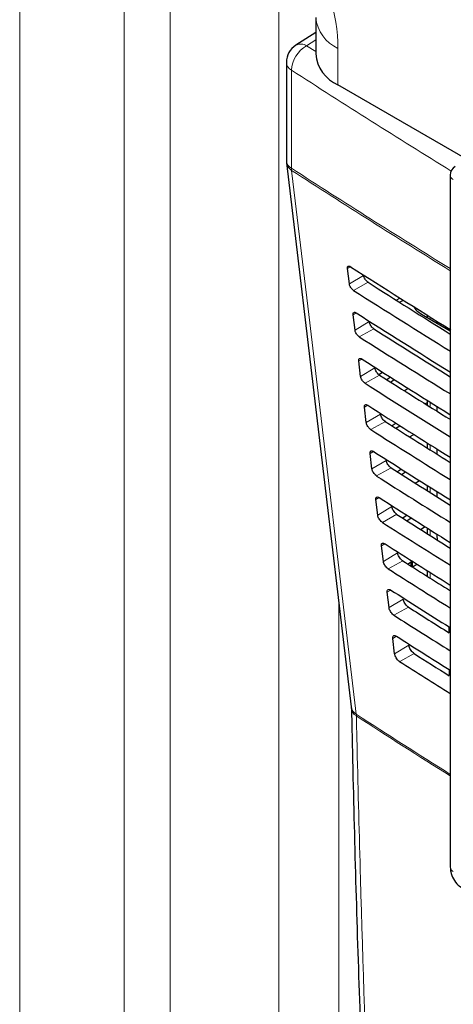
# Paper-space layout 'Blatt4' of a CAD drawing. Header units: millimetres. Extents: x 5 to 418, y 2 to 292.
# Tile 20 of 118: x 106 to 113, y 182 to 198. Entities that reach past the tile are written whole.
import ezdxf

# ---------------------------------------------------------------- set-up
doc = ezdxf.new("R2010")
doc.units = ezdxf.units.MM

psp = doc.layouts.new('Blatt4')

# ---------------------------------------------------------------- linework, layer by layer
at = {"color": 7, "linetype": 'Continuous', "lineweight": 18}
for p, q in [((108.165, 160.186), (108.165, 200.828)), ((105.688, 159.775), (105.688, 200.505)), ((107.408, 200.479), (107.408, 159.749)), ((109.95, 199.814), (109.95, 160.12)), ((110.556, 197.983), (110.407, 197.887)), ((110.407, 197.887), (110.556, 197.791)), ((110.922, 197.845), (110.922, 197.243)), ((110.158, 197.487), (110.158, 195.872)), ((111.128, 194.253), (111.078, 194.223)), ((111.343, 194.109), (111.109, 193.969)), ((111.416, 193.996), (111.177, 193.863)), ((111.222, 193.493), (111.171, 193.462)), ((111.436, 193.349), (111.202, 193.209)), ((112.436, 193.427), (112.436, 193.392)), ((111.511, 193.232), (111.272, 193.099)), ((111.317, 192.733), (111.264, 192.701)), ((111.529, 192.588), (111.295, 192.448)), ((111.606, 192.469), (111.367, 192.336)), ((112.436, 192.025), (112.436, 191.944)), ((111.411, 191.973), (111.357, 191.94)), ((111.622, 191.827), (111.388, 191.687)), ((111.701, 191.705), (111.462, 191.572)), ((111.506, 191.213), (111.45, 191.18)), ((112.436, 191.324), (112.436, 191.24)), ((111.716, 191.066), (111.481, 190.926)), ((111.796, 190.942), (111.557, 190.809)), ((112.436, 190.623), (112.436, 190.536)), ((111.6, 190.453), (111.544, 190.419)), ((111.809, 190.305), (111.575, 190.165)), ((111.891, 190.178), (111.652, 190.045)), ((112.121, 190.121), (112.121, 190.115)), ((112.436, 189.922), (112.436, 189.832)), ((112.549, 189.829), (112.568, 189.84)), ((111.695, 189.693), (111.637, 189.658)), ((111.902, 189.544), (111.668, 189.404)), ((111.986, 189.414), (111.747, 189.281)), ((112.148, 189.404), (112.148, 189.315)), ((112.121, 189.388), (112.121, 189.328)), ((112.436, 189.222), (112.436, 189.128)), ((111.789, 188.932), (111.73, 188.897)), ((111.995, 188.783), (111.761, 188.643)), ((110.936, 170.951), (110.936, 188.714)), ((112.08, 188.651), (111.842, 188.518)), ((112.769, 188.312), (112.769, 188.215)), ((111.884, 188.172), (111.823, 188.136)), ((112.088, 188.023), (111.854, 187.883)), ((112.175, 187.887), (111.937, 187.754)), ((112.75, 187.523), (112.75, 187.623)), ((111.224, 186.861), (111.222, 186.888))]:
    psp.add_line(p, q, dxfattribs=at)
at = {"color": 7, "linetype": 'Continuous', "lineweight": 25}
for p, q in [((110.556, 198.355), (110.556, 197.753)), ((110.556, 198.107), (110.227, 197.896)), ((110.073, 197.615), (110.073, 196)), ((122.167, 190.751), (110.922, 197.243)), ((110.076, 195.961), (111.138, 187.012)), ((112.769, 195.757), (112.769, 184.371)), ((111.109, 193.969), (111.078, 194.223)), ((111.88, 193.702), (111.941, 193.737)), ((111.936, 193.667), (111.997, 193.702)), ((111.202, 193.209), (111.171, 193.462)), ((112.188, 193.564), (112.203, 193.573)), ((112.295, 193.473), (112.769, 193.199)), ((112.388, 193.458), (112.388, 193.42)), ((112.549, 193.357), (112.549, 193.326)), ((111.295, 192.448), (111.264, 192.701)), ((111.592, 192.48), (111.654, 192.518)), ((111.788, 192.433), (111.726, 192.392)), ((111.784, 192.355), (111.848, 192.395)), ((112.01, 192.212), (112.074, 192.252)), ((112.388, 192.014), (112.357, 191.994)), ((112.388, 192.056), (112.388, 191.974)), ((111.388, 191.687), (111.357, 191.94)), ((112.549, 191.954), (112.549, 191.873)), ((111.878, 191.676), (111.813, 191.634)), ((111.874, 191.595), (111.941, 191.636)), ((112.1, 191.452), (112.167, 191.493)), ((112.388, 191.355), (112.388, 191.27)), ((112.549, 191.253), (112.549, 191.169)), ((111.481, 190.926), (111.45, 191.18)), ((111.967, 190.919), (111.9, 190.875)), ((111.965, 190.834), (112.034, 190.877)), ((112.19, 190.691), (112.26, 190.734)), ((112.388, 190.654), (112.388, 190.566)), ((112.549, 190.552), (112.549, 190.465)), ((111.575, 190.165), (111.544, 190.419)), ((112.057, 190.162), (111.988, 190.116)), ((112.055, 190.073), (112.127, 190.118)), ((112.28, 189.93), (112.353, 189.975)), ((112.388, 189.953), (112.388, 189.863)), ((112.549, 189.852), (112.549, 189.829)), ((112.549, 189.829), (112.553, 189.758)), ((111.668, 189.404), (111.637, 189.658)), ((112.147, 189.405), (112.075, 189.357)), ((112.138, 189.399), (112.138, 189.318)), ((112.145, 189.313), (112.22, 189.359)), ((112.388, 189.253), (112.388, 189.159)), ((112.37, 189.17), (112.388, 189.181)), ((111.761, 188.643), (111.73, 188.897)), ((112.744, 188.328), (112.744, 188.23)), ((111.854, 187.883), (111.823, 188.136))]:
    psp.add_line(p, q, dxfattribs=at)
at = {"color": 7, "linetype": 'Continuous', "lineweight": 18, "flags": 128}
psp.add_lwpolyline([(110.16, 195.837), (110.22, 195.336), (110.458, 193.33), (111.222, 186.888)], dxfattribs=at)
at = {"color": 7, "linetype": 'Continuous', "lineweight": 18}
for centre, radius, start, end in [((111.188, 198.423), 0.636, 186.4104, 245.3), ((110.646, 197.461), 0.489, 119.3062, 176.9738), ((110.31, 197.739), 0.177, 56.78, 117.8539), ((110.233, 197.628), 0.16, 184.8044, 242.0683), ((189.807, 320.568), 146.605, 237.0921, 238.30656), ((110.233, 196.014), 0.16, 184.8044, 242.0683), ((110.248, 195.988), 0.175, 188.9521, 239.663), ((189.801, 318.945), 146.595, 237.09208, 238.29968), ((110.428, 195.871), 0.27, 179.8815, 187.3103), ((189.801, 318.906), 146.591, 237.09207, 238.2987), ((112.851, 195.764), 0.0823, 185.0787, 246.2415), ((111.311, 187.039), 0.175, 188.8721, 239.5969), ((111.301, 187.003), 0.162, 184.064, 241.5526), ((189.566, 307.686), 143.979, 237.03446, 237.76528), ((189.524, 307.59), 143.898, 237.03406, 237.76451), ((112.849, 184.376), 0.0801, 184.1293, 247.1908)]:
    psp.add_arc(centre, radius, start, end, dxfattribs=at)
at = {"color": 7, "linetype": 'Continuous', "lineweight": 25}
for centre, radius, start, end in [((110.407, 197.615), 0.333, 122.6657, 180), ((111.172, 197.809), 0.619, 185.1618, 246.1583), ((110.407, 196), 0.333, 180, 186.7694), ((112.936, 195.757), 0.167, 120.8709, 180)]:
    psp.add_arc(centre, radius, start, end, dxfattribs=at)
at = {"color": 7, "linetype": 'Continuous', "lineweight": 18}
psp.add_ellipse((109.092, 198.874), major_axis=(-1.329, 2.152), ratio=0.584594, start_param=3.89967, end_param=5.45692, dxfattribs=at)
at = {"color": 7, "linetype": 'Continuous', "lineweight": 25}
for centre, major_axis, ratio, start_param, end_param in [((234.812, 261.293), (166.862, 2.568), 0.587275, 3.868493, 3.883113), ((234.263, 255.82), (165.682, -2.461), 0.567125, 3.885601, 3.897695), ((234.263, 255.82), (166.018, -2.466), 0.567125, 3.885702, 3.899882), ((234.812, 260.477), (166.728, 2.566), 0.587275, 3.868453, 3.882164), ((112.649, 193.67), (0.5, -0.007), 0.567125, 3.439115, 3.935417), ((234.263, 255.004), (165.548, -2.459), 0.567125, 3.885561, 3.896821), ((234.263, 255.004), (165.884, -2.464), 0.567125, 3.885662, 3.899014), ((234.812, 259.66), (166.595, 2.564), 0.587275, 3.868413, 3.881303), ((234.263, 254.187), (165.751, -2.462), 0.567125, 3.885622, 3.898143), ((234.264, 254.188), (165.414, -2.457), 0.567125, 3.88552, 3.895945), ((234.812, 258.843), (166.461, 2.561), 0.587275, 3.868373, 3.880439), ((234.264, 253.371), (165.281, -2.455), 0.567125, 3.88548, 3.895066), ((234.263, 253.371), (165.617, -2.46), 0.567125, 3.885581, 3.89727), ((234.812, 258.027), (166.327, 2.559), 0.587275, 3.868333, 3.879574), ((234.264, 252.555), (165.147, -2.453), 0.567125, 3.885439, 3.894186), ((234.264, 252.554), (165.483, -2.458), 0.567125, 3.885541, 3.896395), ((234.811, 257.21), (166.193, 2.557), 0.587275, 3.868293, 3.878706), ((234.264, 251.738), (165.013, -2.451), 0.567125, 3.885399, 3.893303), ((234.264, 251.738), (165.349, -2.456), 0.567125, 3.885501, 3.895518), ((234.811, 256.393), (166.059, 2.555), 0.587275, 3.868253, 3.877836), ((234.265, 250.922), (164.879, -2.449), 0.567125, 3.885358, 3.892417), ((234.264, 250.922), (165.215, -2.454), 0.567125, 3.88546, 3.894638), ((234.811, 255.577), (165.926, 2.553), 0.587275, 3.868213, 3.876789), ((234.265, 250.106), (164.745, -2.447), 0.567125, 3.885318, 3.891353), ((234.264, 250.105), (165.082, -2.452), 0.567125, 3.88542, 3.893756), ((234.811, 254.76), (165.792, 2.551), 0.587275, 3.868173, 3.875914), ((234.265, 249.289), (164.612, -2.445), 0.567125, 3.885277, 3.890463), ((234.264, 249.289), (164.948, -2.45), 0.567125, 3.885379, 3.892872)]:
    psp.add_ellipse(centre, major_axis=major_axis, ratio=ratio, start_param=start_param, end_param=end_param, dxfattribs=at)
for points, knots in [([(111.078, 194.223), (111.077, 194.226), (111.077, 194.236), (111.079, 194.251), (111.089, 194.261), (111.105, 194.263), (111.119, 194.258), (111.127, 194.253), (111.129, 194.252)], [0, 0, 0, 0, 0.085053, 0.301991, 0.519612, 0.736769, 0.952234, 1, 1, 1, 1]), ([(111.416, 193.996), (111.413, 193.998), (111.403, 194.005), (111.385, 194.022), (111.366, 194.048), (111.351, 194.076), (111.345, 194.097), (111.343, 194.107), (111.343, 194.109)], [0, 0, 0, 0, 0.090146, 0.302268, 0.513764, 0.725705, 0.93926, 1, 1, 1, 1]), ([(111.177, 193.863), (111.175, 193.865), (111.165, 193.871), (111.149, 193.887), (111.131, 193.911), (111.117, 193.937), (111.111, 193.957), (111.109, 193.967), (111.109, 193.969)], [0, 0, 0, 0, 0.081983, 0.294147, 0.505651, 0.717552, 0.931033, 1, 1, 1, 1]), ([(111.171, 193.462), (111.171, 193.465), (111.17, 193.476), (111.173, 193.491), (111.183, 193.502), (111.199, 193.503), (111.214, 193.498), (111.222, 193.493), (111.223, 193.492)], [0, 0, 0, 0, 0.088537, 0.305494, 0.523121, 0.740262, 0.955696, 1, 1, 1, 1]), ([(111.511, 193.232), (111.508, 193.235), (111.497, 193.242), (111.479, 193.259), (111.459, 193.286), (111.445, 193.314), (111.438, 193.336), (111.436, 193.346), (111.436, 193.349)], [0, 0, 0, 0, 0.093114, 0.305221, 0.516715, 0.728672, 0.942253, 1, 1, 1, 1]), ([(111.272, 193.099), (111.269, 193.101), (111.26, 193.108), (111.243, 193.124), (111.224, 193.149), (111.21, 193.176), (111.204, 193.196), (111.202, 193.206), (111.202, 193.209)], [0, 0, 0, 0, 0.0853594, 0.2975052, 0.5090059, 0.7209231, 0.9344343, 1, 1, 1, 1]), ([(111.264, 192.701), (111.264, 192.705), (111.263, 192.716), (111.266, 192.731), (111.277, 192.742), (111.293, 192.744), (111.308, 192.738), (111.316, 192.733), (111.318, 192.732)], [0, 0, 0, 0, 0.091841, 0.308817, 0.526449, 0.743575, 0.95898, 1, 1, 1, 1]), ([(111.606, 192.469), (111.602, 192.471), (111.591, 192.479), (111.573, 192.497), (111.553, 192.524), (111.538, 192.553), (111.531, 192.575), (111.53, 192.585), (111.529, 192.588)], [0, 0, 0, 0, 0.09594, 0.308034, 0.519526, 0.731498, 0.945105, 1, 1, 1, 1]), ([(111.367, 192.336), (111.364, 192.338), (111.354, 192.345), (111.337, 192.361), (111.318, 192.387), (111.304, 192.414), (111.297, 192.435), (111.295, 192.445), (111.295, 192.448)], [0, 0, 0, 0, 0.088564, 0.300693, 0.512191, 0.724124, 0.937664, 1, 1, 1, 1]), ([(111.357, 191.94), (111.357, 191.944), (111.356, 191.955), (111.359, 191.971), (111.37, 191.982), (111.387, 191.984), (111.403, 191.978), (111.411, 191.973), (111.412, 191.972)], [0, 0, 0, 0, 0.094979, 0.311974, 0.52961, 0.746722, 0.962099, 1, 1, 1, 1]), ([(111.462, 191.572), (111.459, 191.574), (111.449, 191.581), (111.431, 191.599), (111.411, 191.625), (111.397, 191.653), (111.39, 191.674), (111.389, 191.685), (111.388, 191.687)], [0, 0, 0, 0, 0.091609, 0.303723, 0.515218, 0.727167, 0.940735, 1, 1, 1, 1]), ([(111.701, 191.705), (111.697, 191.708), (111.686, 191.715), (111.667, 191.734), (111.646, 191.762), (111.631, 191.792), (111.624, 191.814), (111.623, 191.825), (111.622, 191.827)], [0, 0, 0, 0, 0.098634, 0.310715, 0.522207, 0.734193, 0.947825, 1, 1, 1, 1]), ([(111.45, 191.18), (111.45, 191.183), (111.449, 191.195), (111.453, 191.211), (111.464, 191.222), (111.482, 191.224), (111.497, 191.218), (111.506, 191.213), (111.507, 191.212)], [0, 0, 0, 0, 0.097964, 0.314976, 0.532617, 0.749714, 0.965065, 1, 1, 1, 1]), ([(111.796, 190.942), (111.792, 190.944), (111.78, 190.952), (111.761, 190.971), (111.74, 191), (111.724, 191.031), (111.717, 191.053), (111.716, 191.064), (111.716, 191.066)], [0, 0, 0, 0, 0.101205, 0.313275, 0.524765, 0.736765, 0.950421, 1, 1, 1, 1]), ([(111.557, 190.809), (111.554, 190.811), (111.543, 190.818), (111.525, 190.836), (111.505, 190.863), (111.49, 190.892), (111.483, 190.913), (111.482, 190.924), (111.481, 190.926)], [0, 0, 0, 0, 0.0945061, 0.3066068, 0.5181, 0.730064, 0.9436579, 1, 1, 1, 1]), ([(111.544, 190.419), (111.543, 190.423), (111.542, 190.435), (111.546, 190.451), (111.558, 190.463), (111.576, 190.464), (111.591, 190.458), (111.6, 190.453), (111.601, 190.452)], [0, 0, 0, 0, 0.1008064, 0.3178345, 0.5354797, 0.7525636, 0.9678898, 1, 1, 1, 1]), ([(111.891, 190.178), (111.887, 190.181), (111.875, 190.189), (111.855, 190.209), (111.833, 190.238), (111.817, 190.269), (111.811, 190.292), (111.809, 190.303), (111.809, 190.305)], [0, 0, 0, 0, 0.103661, 0.315721, 0.52721, 0.739224, 0.952903, 1, 1, 1, 1]), ([(111.652, 190.045), (111.648, 190.047), (111.637, 190.055), (111.619, 190.073), (111.598, 190.101), (111.583, 190.13), (111.576, 190.152), (111.575, 190.163), (111.575, 190.165)], [0, 0, 0, 0, 0.097267, 0.309354, 0.520846, 0.732825, 0.946444, 1, 1, 1, 1]), ([(111.637, 189.658), (111.636, 189.662), (111.635, 189.675), (111.639, 189.691), (111.651, 189.703), (111.67, 189.704), (111.686, 189.698), (111.695, 189.692), (111.696, 189.692)], [0, 0, 0, 0, 0.103516, 0.32056, 0.538209, 0.75528, 0.970583, 1, 1, 1, 1]), ([(111.747, 189.281), (111.743, 189.284), (111.732, 189.292), (111.712, 189.311), (111.692, 189.339), (111.676, 189.369), (111.67, 189.391), (111.668, 189.402), (111.668, 189.404)], [0, 0, 0, 0, 0.0999, 0.311976, 0.523466, 0.735459, 0.949103, 1, 1, 1, 1]), ([(111.986, 189.414), (111.981, 189.417), (111.969, 189.426), (111.949, 189.446), (111.927, 189.476), (111.911, 189.508), (111.904, 189.531), (111.902, 189.542), (111.902, 189.544)], [0, 0, 0, 0, 0.10601, 0.31806, 0.52955, 0.741577, 0.955277, 1, 1, 1, 1]), ([(111.73, 188.897), (111.729, 188.901), (111.728, 188.914), (111.733, 188.932), (111.745, 188.943), (111.764, 188.944), (111.78, 188.938), (111.789, 188.932), (111.79, 188.932)], [0, 0, 0, 0, 0.106103, 0.323161, 0.540814, 0.757873, 0.973154, 1, 1, 1, 1]), ([(112.08, 188.651), (112.076, 188.654), (112.064, 188.662), (112.042, 188.683), (112.02, 188.714), (112.004, 188.747), (111.997, 188.77), (111.995, 188.782), (111.995, 188.783)], [0, 0, 0, 0, 0.108259, 0.3203, 0.531789, 0.743829, 0.957551, 1, 1, 1, 1]), ([(111.842, 188.518), (111.838, 188.52), (111.826, 188.528), (111.806, 188.548), (111.785, 188.577), (111.77, 188.608), (111.763, 188.63), (111.761, 188.641), (111.761, 188.643)], [0, 0, 0, 0, 0.102414, 0.314479, 0.525969, 0.737976, 0.951642, 1, 1, 1, 1]), ([(111.823, 188.136), (111.823, 188.141), (111.822, 188.154), (111.826, 188.172), (111.839, 188.184), (111.858, 188.185), (111.875, 188.178), (111.884, 188.172), (111.885, 188.172)], [0, 0, 0, 0, 0.108574, 0.325646, 0.543303, 0.76035, 0.97561, 1, 1, 1, 1]), ([(112.175, 187.887), (112.171, 187.89), (112.158, 187.899), (112.136, 187.921), (112.114, 187.952), (112.097, 187.986), (112.09, 188.009), (112.088, 188.021), (112.088, 188.023)], [0, 0, 0, 0, 0.110414, 0.322446, 0.533936, 0.745989, 0.95973, 1, 1, 1, 1]), ([(111.937, 187.754), (111.933, 187.757), (111.921, 187.765), (111.9, 187.785), (111.879, 187.815), (111.863, 187.847), (111.856, 187.869), (111.854, 187.881), (111.854, 187.883)], [0, 0, 0, 0, 0.104817, 0.316872, 0.528361, 0.740382, 0.954071, 1, 1, 1, 1]), ([(111.138, 187.01), (111.138, 187.007), (111.139, 187.001), (111.14, 186.988), (111.14, 186.98)], [0, 0, 0, 0, 0.36939, 1, 1, 1, 1]), ([(111.144, 186.992), (111.151, 186.652), (111.186, 184.912), (111.283, 181.795), (111.44, 177.643), (111.612, 173.901), (111.746, 171.554), (111.802, 170.573)], [0, 0, 0, 0, 0.0612246, 0.3135931, 0.5660969, 0.8186987, 1, 1, 1, 1]), ([(112.769, 184.371), (112.771, 184.345), (112.776, 184.28), (112.818, 184.176), (112.887, 184.08), (112.946, 184.039), (112.971, 184.022)], [0, 0, 0, 0, 0.1878212, 0.4778992, 0.7807597, 1, 1, 1, 1])]:
    psp.add_open_spline(points, degree=3, knots=knots, dxfattribs=at)
at = {"color": 7, "linetype": 'Continuous', "lineweight": 18}
psp.add_open_spline([(111.224, 186.861), (111.228, 186.682), (111.249, 185.789), (111.347, 182.043), (111.54, 176.732), (111.786, 172.187), (111.88, 170.442)], degree=3, knots=[0, 0, 0, 0, 0.032288, 0.161438, 0.678067, 1, 1, 1, 1], dxfattribs=at)

doc.saveas('drawing.dxf')
